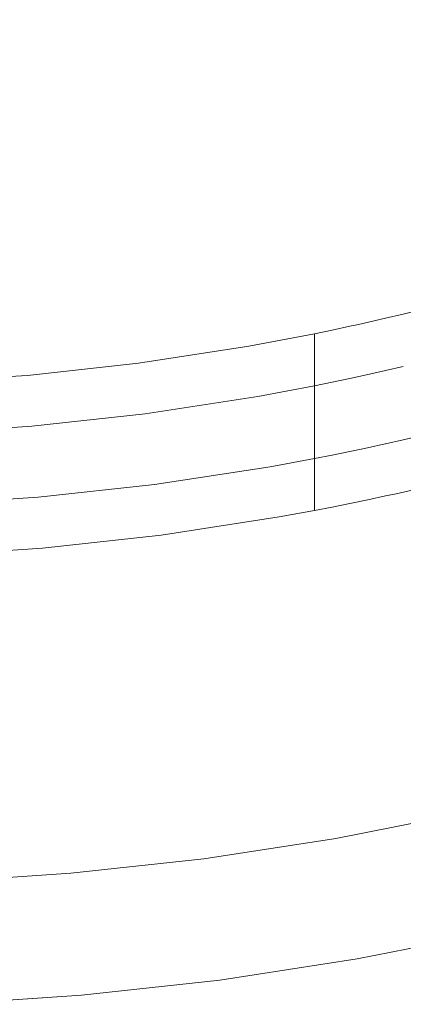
# Model space of a CAD drawing. Header units: millimetres. Extents: x -566 to 589, y -589 to 566.
# Tile 43 of 88: x 5 to 14, y -78 to -54. Entities that reach past the tile are written whole.
import ezdxf

# ---------------------------------------------------------------- set-up
doc = ezdxf.new("R2010")
doc.units = ezdxf.units.MM
doc.header["$LTSCALE"] = 50
doc.layers.add('ENERGY LIGHT RTP', color=7, linetype='Continuous', lineweight=5)

msp = doc.modelspace()

# ---------------------------------------------------------------- linework, layer by layer
at = {"layer": 'ENERGY LIGHT RTP', "color": 7, "linetype": 'Continuous', "lineweight": 5, "transparency": 33554687}
for points, invisible_edges in [([(23.622, -58.01, 1046.383), (12.995, -36.662, 5796.985), (14.581, -36.045, 5796.985)], 9), ([(20.603, -59.159, 1048.126), (11.383, -37.209, 5796.985), (12.995, -36.662, 5796.985)], 9), ([(12.995, -36.662, 5796.985), (22.897, -58.302, 1046.868), (22.151, -58.592, 1047.321)], 9), ([(22.151, -58.592, 1047.321), (21.386, -58.878, 1047.74), (12.995, -36.662, 5796.985)], 10), ([(12.995, -36.662, 5796.985), (23.622, -58.01, 1046.383), (22.897, -58.302, 1046.868)], 9), ([(12.995, -36.662, 5796.985), (21.116, -58.974, 1047.873), (20.603, -59.159, 1048.126)], 9), ([(21.386, -58.878, 1047.74), (21.116, -58.974, 1047.873), (12.995, -36.662, 5796.985)], 10), ([(18.165, -59.961, 1049.074), (9.749, -37.686, 5796.985), (11.383, -37.209, 5796.985)], 9), ([(20.603, -59.159, 1048.126), (19.805, -59.434, 1048.478), (11.383, -37.209, 5796.985)], 10), ([(19.805, -59.434, 1048.478), (18.991, -59.701, 1048.794), (11.383, -37.209, 5796.985)], 10), ([(11.383, -37.209, 5796.985), (18.521, -59.849, 1048.953), (18.165, -59.961, 1049.074)], 9), ([(18.991, -59.701, 1048.794), (18.521, -59.849, 1048.953), (11.383, -37.209, 5796.985)], 10), ([(15.623, -60.684, 1049.693), (8.095, -38.09, 5796.985), (9.749, -37.686, 5796.985)], 9), ([(9.749, -37.686, 5796.985), (17.327, -60.212, 1049.319), (16.48, -60.454, 1049.526)], 9), ([(18.165, -59.961, 1049.074), (17.327, -60.212, 1049.319), (9.749, -37.686, 5796.985)], 10), ([(9.749, -37.686, 5796.985), (15.892, -60.614, 1049.647), (15.623, -60.684, 1049.693)], 9), ([(16.48, -60.454, 1049.526), (15.892, -60.614, 1049.647), (9.749, -37.686, 5796.985)], 10), ([(13.023, -61.308, 1049.979), (6.426, -38.422, 5796.985), (8.095, -38.09, 5796.985)], 9), ([(8.095, -38.09, 5796.985), (15.194, -60.796, 1049.767), (14.761, -60.904, 1049.829)], 9), ([(14.761, -60.904, 1049.829), (14.329, -61.01, 1049.881), (8.095, -38.09, 5796.985)], 10), ([(14.329, -61.01, 1049.881), (13.894, -61.113, 1049.924), (8.095, -38.09, 5796.985)], 10), ([(15.623, -60.684, 1049.693), (15.194, -60.796, 1049.767), (8.095, -38.09, 5796.985)], 10), ([(8.095, -38.09, 5796.985), (13.233, -61.263, 1049.971), (13.023, -61.308, 1049.979)], 9), ([(13.894, -61.113, 1049.924), (13.233, -61.263, 1049.971), (8.095, -38.09, 5796.985)], 10), ([(7.841, -62.213, 1050), (4.743, -38.681, 5796.985), (6.426, -38.422, 5796.985), (10.547, -61.797, 1050)], 5), ([(6.426, -38.422, 5796.985), (12.588, -61.402, 1049.995), (12.151, -61.492, 1050)], 9), ([(13.023, -61.308, 1049.979), (12.588, -61.402, 1049.995), (6.426, -38.422, 5796.985)], 10), ([(12.151, -61.492, 1050), (10.547, -61.797, 1050), (6.426, -38.422, 5796.985)], 10), ([(5.12, -62.511, 1050), (3.051, -38.867, 5796.985), (4.743, -38.681, 5796.985), (7.841, -62.213, 1050)], 5), ([(15.724, -38.803, 5800), (14.016, -39.467, 5800), (22.143, -61.797, 1047.325)], 10), ([(2.388, -62.69, 1050), (1.353, -38.978, 5796.985), (3.051, -38.867, 5796.985), (5.12, -62.511, 1050)], 5), ([(14.016, -39.467, 5800), (12.281, -40.056, 5800), (19.424, -62.712, 1048.626)], 10), ([(14.016, -39.467, 5800), (20.603, -62.332, 1048.126), (21.386, -62.066, 1047.74)], 9), ([(14.016, -39.467, 5800), (19.805, -62.593, 1048.478), (20.603, -62.332, 1048.126)], 9), ([(19.424, -62.712, 1048.626), (19.805, -62.593, 1048.478), (14.016, -39.467, 5800)], 10), ([(21.386, -62.066, 1047.74), (22.143, -61.797, 1047.325), (14.016, -39.467, 5800)], 10), ([(12.281, -40.056, 5800), (10.521, -40.569, 5800), (16.669, -63.511, 1049.48)], 10), ([(12.281, -40.056, 5800), (18.165, -63.094, 1049.074), (18.991, -62.847, 1048.794)], 9), ([(12.281, -40.056, 5800), (17.327, -63.333, 1049.319), (18.165, -63.094, 1049.074)], 9), ([(16.669, -63.511, 1049.48), (17.327, -63.333, 1049.319), (12.281, -40.056, 5800)], 10), ([(18.991, -62.847, 1048.794), (19.424, -62.712, 1048.626), (12.281, -40.056, 5800)], 10), ([(10.521, -40.569, 5800), (8.741, -41.004, 5800), (13.882, -64.192, 1049.925)], 10), ([(10.521, -40.569, 5800), (15.624, -63.782, 1049.696), (16.053, -63.673, 1049.616)], 9), ([(10.521, -40.569, 5800), (15.194, -63.888, 1049.767), (15.624, -63.782, 1049.696)], 9), ([(10.521, -40.569, 5800), (14.761, -63.991, 1049.829), (15.194, -63.888, 1049.767)], 9), ([(10.521, -40.569, 5800), (14.329, -64.091, 1049.881), (14.761, -63.991, 1049.829)], 9), ([(13.882, -64.192, 1049.925), (13.894, -64.189, 1049.924), (10.521, -40.569, 5800)], 10), ([(13.894, -64.189, 1049.924), (14.329, -64.091, 1049.881), (10.521, -40.569, 5800)], 10), ([(16.053, -63.673, 1049.616), (16.48, -63.562, 1049.526), (10.521, -40.569, 5800)], 10), ([(16.48, -63.562, 1049.526), (16.669, -63.511, 1049.48), (10.521, -40.569, 5800)], 10), ([(12.151, -64.551, 1050), (8.741, -41.004, 5800), (6.944, -41.362, 5800)], 9), ([(8.741, -41.004, 5800), (13.023, -64.376, 1049.981), (13.454, -64.285, 1049.958)], 9), ([(8.741, -41.004, 5800), (12.588, -64.465, 1049.995), (13.023, -64.376, 1049.981)], 9), ([(12.151, -64.551, 1050), (12.588, -64.465, 1049.995), (8.741, -41.004, 5800)], 10), ([(13.454, -64.285, 1049.958), (13.882, -64.192, 1049.925), (8.741, -41.004, 5800)], 10), ([(11.068, -64.751, 1050), (6.944, -41.362, 5800), (5.133, -41.641, 5800), (8.233, -65.187, 1050)], 5), ([(6.944, -41.362, 5800), (11.068, -64.751, 1050), (12.151, -64.551, 1050)], 9), ([(8.233, -65.187, 1050), (5.133, -41.641, 5800), (3.311, -41.84, 5800), (5.381, -65.5, 1050)], 5), ([(5.381, -65.5, 1050), (3.311, -41.84, 5800), (1.483, -41.96, 5800), (2.519, -65.687, 1050)], 5), ([(13.894, -61.113, 1049.924), (14.329, -61.01, 1049.881), (14.761, -63.991, 1049.829)], 10), ([(13.023, -61.308, 1049.979), (13.233, -61.263, 1049.971), (13.882, -64.192, 1049.925)], 10), ([(13.233, -61.263, 1049.971), (13.894, -61.113, 1049.924), (13.894, -64.189, 1049.924)], 10), ([(13.894, -64.189, 1049.924), (13.882, -64.192, 1049.925), (13.233, -61.263, 1049.971)], 10), ([(14.761, -63.991, 1049.829), (14.329, -64.091, 1049.881), (13.894, -61.113, 1049.924)], 10), ([(14.329, -64.091, 1049.881), (13.894, -64.189, 1049.924), (13.894, -61.113, 1049.924)], 10), ([(10.547, -61.797, 1050), (12.151, -61.492, 1050), (12.151, -64.551, 1050), (11.068, -64.751, 1050)], 8), ([(12.151, -61.492, 1050), (12.588, -61.402, 1049.995), (13.023, -64.376, 1049.981)], 10), ([(13.023, -64.376, 1049.981), (12.588, -64.465, 1049.995), (12.151, -61.492, 1050)], 10), ([(12.588, -64.465, 1049.995), (12.151, -64.551, 1050), (12.151, -61.492, 1050)], 8), ([(12.588, -61.402, 1049.995), (13.023, -61.308, 1049.979), (13.023, -64.376, 1049.981)], 10), ([(13.882, -64.192, 1049.925), (13.454, -64.285, 1049.958), (13.023, -61.308, 1049.979)], 10), ([(13.454, -64.285, 1049.958), (13.023, -64.376, 1049.981), (13.023, -61.308, 1049.979)], 10), ([(11.068, -64.751, 1050), (8.233, -65.187, 1050), (7.841, -62.213, 1050), (10.547, -61.797, 1050)], 10), ([(5.12, -62.511, 1050), (7.841, -62.213, 1050), (8.233, -65.187, 1050), (5.381, -65.5, 1050)], 10), ([(13.894, -65.467, 800.079), (13.503, -62.483, 800.046), (13.023, -62.587, 800.019)], 9), ([(13.023, -62.587, 800.019), (13.503, -62.483, 800.046), (15.884, -73.222, -1400.015)], 10), ([(13.894, -65.467, 800.079), (13.894, -62.393, 800.08), (13.503, -62.483, 800.046)], 9), ([(13.503, -62.483, 800.046), (13.894, -62.393, 800.08), (19.062, -72.444, -1400.015)], 10), ([(19.062, -72.444, -1400.015), (15.884, -73.222, -1400.015), (13.503, -62.483, 800.046)], 10), ([(14.761, -65.273, 800.171), (14.329, -62.293, 800.119), (13.894, -62.393, 800.08)], 9), ([(13.894, -62.393, 800.08), (14.329, -62.293, 800.119), (19.062, -72.444, -1400.015)], 10), ([(13.894, -62.393, 800.08), (13.894, -65.467, 800.079), (14.152, -65.411, 800.1)], 9), ([(13.894, -62.393, 800.08), (14.152, -65.411, 800.1), (14.761, -65.273, 800.171)], 9), ([(5.381, -65.5, 1050), (2.519, -65.687, 1050), (2.388, -62.69, 1050), (5.12, -62.511, 1050)], 10), ([(13.023, -65.652, 800.019), (12.588, -62.679, 800.005), (12.151, -62.767, 800)], 9), ([(12.151, -62.767, 800), (12.588, -62.679, 800.005), (15.884, -73.222, -1400.015)], 10), ([(13.023, -65.652, 800.019), (13.023, -62.587, 800.019), (12.588, -62.679, 800.005)], 9), ([(12.588, -62.679, 800.005), (13.023, -62.587, 800.019), (15.884, -73.222, -1400.015)], 10), ([(13.023, -62.587, 800.019), (13.46, -65.561, 800.043), (13.894, -65.467, 800.079)], 9), ([(13.023, -62.587, 800.019), (13.023, -65.652, 800.019), (13.46, -65.561, 800.043)], 9), ([(11.285, -65.982, 800), (12.151, -65.824, 800), (12.151, -62.767, 800), (10.764, -63.028, 800)], 8), ([(12.675, -73.861, -1400.015), (10.764, -63.028, 800), (12.151, -62.767, 800)], 9), ([(12.151, -62.767, 800), (12.151, -65.824, 800), (12.588, -65.739, 800.005)], 8), ([(12.151, -62.767, 800), (12.588, -65.739, 800.005), (13.023, -65.652, 800.019)], 9), ([(12.151, -62.767, 800), (15.884, -73.222, -1400.015), (12.675, -73.861, -1400.015)], 9), ([(10.764, -63.028, 800), (8.005, -63.452, 800), (8.396, -66.427, 800), (11.285, -65.982, 800)], 10), ([(10.764, -63.028, 800), (12.675, -73.861, -1400.015), (9.44, -74.358, -1400.015), (8.005, -63.452, 800)], 5), ([(8.005, -63.452, 800), (5.229, -63.756, 800), (5.49, -66.745, 800), (8.396, -66.427, 800)], 10), ([(8.005, -63.452, 800), (9.44, -74.358, -1400.015), (6.188, -74.715, -1400.015), (5.229, -63.756, 800)], 5), ([(2.573, -66.936, 800), (5.49, -66.745, 800), (5.229, -63.756, 800), (2.443, -63.939, 800)], 10), ([(5.229, -63.756, 800), (6.188, -74.715, -1400.015), (2.922, -74.929, -1400.015), (2.443, -63.939, 800)], 5), ([(14.761, -65.273, 800.171), (14.152, -65.411, 800.1), (16.533, -76.151, -1400)], 10), ([(13.195, -76.815, -1400), (13.46, -65.561, 800.043), (13.023, -65.652, 800.019)], 9), ([(13.894, -65.467, 800.079), (13.195, -76.815, -1400), (16.533, -76.151, -1400)], 9), ([(13.894, -65.467, 800.079), (13.46, -65.561, 800.043), (13.195, -76.815, -1400)], 10), ([(16.533, -76.151, -1400), (14.152, -65.411, 800.1), (13.894, -65.467, 800.079)], 9), ([(12.151, -65.824, 800), (11.285, -65.982, 800), (13.195, -76.815, -1400)], 10), ([(13.195, -76.815, -1400), (12.588, -65.739, 800.005), (12.151, -65.824, 800)], 9), ([(13.023, -65.652, 800.019), (12.588, -65.739, 800.005), (13.195, -76.815, -1400)], 10), ([(8.396, -66.427, 800), (9.832, -77.333, -1400), (13.195, -76.815, -1400), (11.285, -65.982, 800)], 5), ([(5.49, -66.745, 800), (6.449, -77.703, -1400), (9.832, -77.333, -1400), (8.396, -66.427, 800)], 5), ([(2.573, -66.936, 800), (3.053, -77.926, -1400), (6.449, -77.703, -1400), (5.49, -66.745, 800)], 5), ([(16.533, -76.151, -1400), (13.195, -76.815, -1400), (12.675, -73.861, -1400.015), (15.884, -73.222, -1400.015)], 10), ([(13.195, -76.815, -1400), (9.832, -77.333, -1400), (9.44, -74.358, -1400.015), (12.675, -73.861, -1400.015)], 10), ([(9.832, -77.333, -1400), (6.449, -77.703, -1400), (6.188, -74.715, -1400.015), (9.44, -74.358, -1400.015)], 10), ([(6.449, -77.703, -1400), (3.053, -77.926, -1400), (2.922, -74.929, -1400.015), (6.188, -74.715, -1400.015)], 10)]:
    msp.add_3dface(points, dxfattribs=dict(at, invisible_edges=invisible_edges))

doc.saveas('drawing.dxf')
